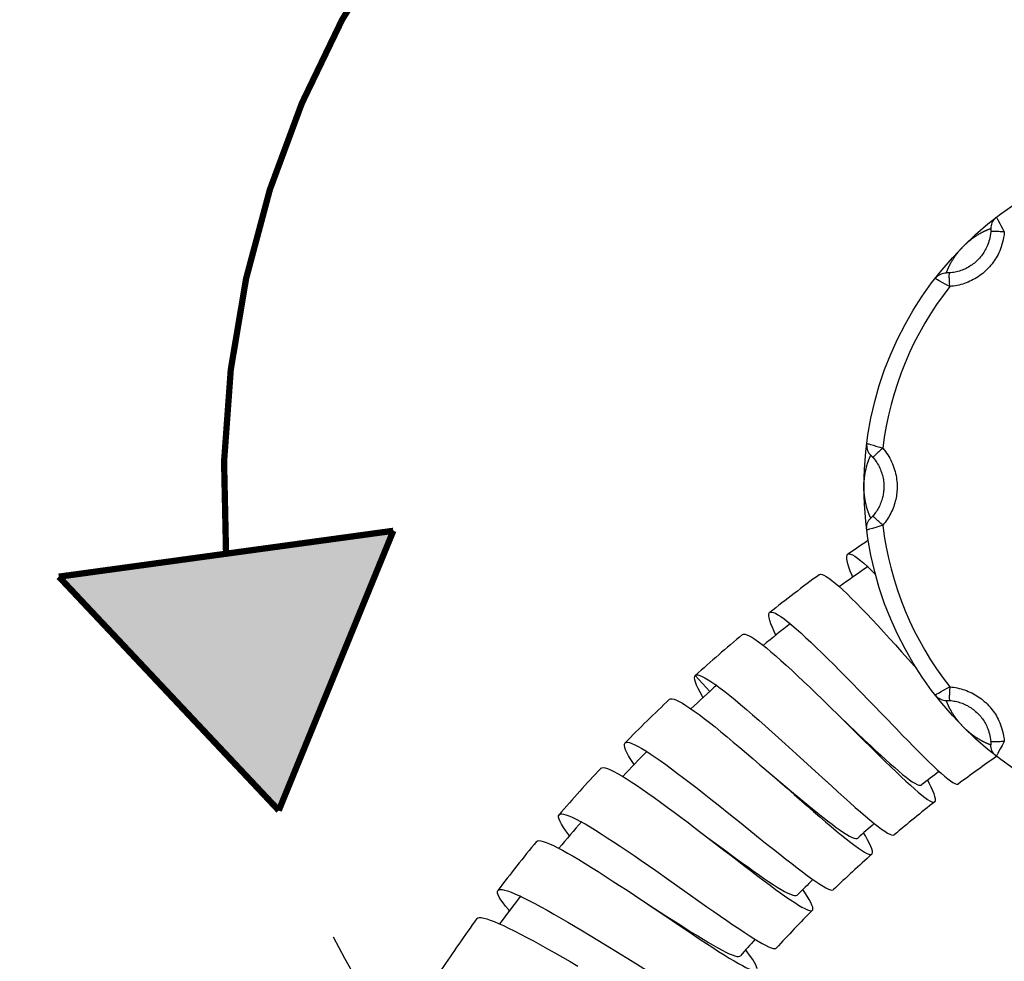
# Model space of a CAD drawing. Extents: x -559 to 3392, y -747 to 867.
# Tile 25 of 29: x 3099 to 3154, y -313 to -260. Entities that reach past the tile are written whole.
import ezdxf

# ---------------------------------------------------------------- set-up
doc = ezdxf.new("R2010")
doc.units = 0
doc.header["$LTSCALE"] = 2
doc.header["$MEASUREMENT"] = 0
doc.linetypes.add('ACAD_ISO10W100', pattern=[18, 12, -3, 0, -3])
doc.layers.get('DEFPOINTS').update_dxf_attribs({"linetype": 'CONTINUOUS'})
doc.layers.add('02___PRT_ALL_AXES', color=7, linetype='CONTINUOUS')
doc.layers.add('OGGETTO', color=7, linetype='CONTINUOUS', lineweight=25)
doc.styles.add('ISO', font='tahoma.ttf')
doc.dimstyles.new('ISO-25', dxfattribs={"dimtxt": 20, "dimasz": 4, "dimexe": 1, "dimexo": 1.5, "dimgap": 1.5, "dimtad": 1, "dimdec": 0, "dimtxsty": 'ISO', "dimcen": 2.5, "dimclrd": 7, "dimclre": 7, "dimclrt": 7, "dimadec": 0, "dimazin": 0, "dimtfac": 1, "dimtdec": 0, "dimtmove": 0, "dimatfit": 3, "dimfxl": 1, "dimlwd": 13, "dimarcsym": 0})

# ---------------------------------------------------------------- blocks, each defined once
blk = doc.blocks.new('*D55')
at = {"layer": 'DEFPOINTS', "color": 0, "transparency": 16777216}
for p in [(3084.931, -56.774), (3047.904, -705.974), (3117.009, -705.974)]:
    blk.add_point(p, dxfattribs=at)
at = {"layer": 'OGGETTO', "color": 7, "lineweight": -2, "transparency": 16777216}
for p, q in [((3083.431, -56.774), (3046.904, -56.774)), ((3115.509, -705.974), (3046.904, -705.974))]:
    blk.add_line(p, q, dxfattribs=at)
at = {"layer": 'OGGETTO', "color": 7, "lineweight": 13, "transparency": 16777216}
blk.add_line((3047.904, -60.774), (3047.904, -701.974), dxfattribs=at)
at = {"layer": 'OGGETTO', "color": 7, "transparency": 16777216}
for points in [[(3047.237, -60.774), (3048.57, -60.774), (3047.904, -56.774)], [(3047.237, -701.974), (3048.57, -701.974), (3047.904, -705.974)]]:
    blk.add_solid(points, dxfattribs=at)
at = {"layer": 'OGGETTO', "color": 7, "transparency": 16777216, "insert": (3035.994, -381.374), "char_height": 20, "attachment_point": 5, "rotation": 90, "style": 'ISO'}
blk.add_mtext('650', dxfattribs=at)

msp = doc.modelspace()

# ---------------------------------------------------------------- hatches: boundary and pattern name
at = {"layer": '02___PRT_ALL_AXES', "linetype": 'Continuous'}
msp.add_hatch(color=7, dxfattribs=at).paths.add_polyline_path([(3119.752, -288.835), (3101.089, -291.395), (3113.361, -304.441)])

# ---------------------------------------------------------------- linework, layer by layer
at = {"layer": '02___PRT_ALL_AXES', "color": 7, "linetype": 'Continuous'}
for p, q in [((3153.451, -271.445), (3153.495, -271.525)), ((3153.495, -271.525), (3153.58, -271.68)), ((3153.58, -271.68), (3153.647, -271.804)), ((3153.647, -271.804), (3153.759, -272.011)), ((3152.145, -272.458), (3152.164, -272.445)), ((3152.164, -272.445), (3152.184, -272.431)), ((3152.184, -272.431), (3152.205, -272.417)), ((3152.205, -272.417), (3152.226, -272.402)), ((3152.226, -272.402), (3152.248, -272.387)), ((3152.248, -272.387), (3152.271, -272.372)), ((3152.271, -272.372), (3152.295, -272.357)), ((3152.295, -272.357), (3152.319, -272.341)), ((3152.319, -272.341), (3152.344, -272.325)), ((3152.344, -272.325), (3152.37, -272.309)), ((3152.37, -272.309), (3152.397, -272.293)), ((3153.759, -272.011), (3153.836, -272.159)), ((3151.512, -273.004), (3151.532, -272.983)), ((3151.532, -272.983), (3151.546, -272.969)), ((3151.546, -272.969), (3151.567, -272.948)), ((3151.567, -272.948), (3151.581, -272.933)), ((3151.581, -272.933), (3151.596, -272.919)), ((3151.596, -272.919), (3151.617, -272.898)), ((3151.617, -272.898), (3151.636, -272.879)), ((3151.636, -272.879), (3151.654, -272.863)), ((3151.654, -272.863), (3151.669, -272.848)), ((3151.669, -272.848), (3151.688, -272.831)), ((3151.688, -272.831), (3151.704, -272.815)), ((3151.704, -272.815), (3151.721, -272.8)), ((3151.721, -272.8), (3151.738, -272.784)), ((3151.738, -272.784), (3151.756, -272.768)), ((3151.756, -272.768), (3151.775, -272.752)), ((3151.775, -272.752), (3151.793, -272.735)), ((3151.793, -272.735), (3151.813, -272.718)), ((3151.813, -272.718), (3151.828, -272.706)), ((3151.828, -272.706), (3151.843, -272.692)), ((3151.843, -272.692), (3151.859, -272.679)), ((3151.859, -272.679), (3151.875, -272.665)), ((3151.875, -272.665), (3151.892, -272.651)), ((3151.892, -272.651), (3151.91, -272.637)), ((3151.91, -272.637), (3151.928, -272.623)), ((3151.928, -272.623), (3151.946, -272.608)), ((3151.946, -272.608), (3151.965, -272.593)), ((3151.965, -272.593), (3151.985, -272.577)), ((3151.985, -272.577), (3152.006, -272.561)), ((3152.006, -272.561), (3152.028, -272.544)), ((3152.028, -272.544), (3152.051, -272.527)), ((3152.051, -272.527), (3152.075, -272.509)), ((3152.075, -272.509), (3152.091, -272.497)), ((3152.091, -272.497), (3152.108, -272.484)), ((3152.108, -272.484), (3152.126, -272.471)), ((3152.126, -272.471), (3152.145, -272.458)), ((3151.059, -273.559), (3151.075, -273.537)), ((3151.075, -273.537), (3151.089, -273.515)), ((3151.089, -273.515), (3151.104, -273.495)), ((3151.104, -273.495), (3151.118, -273.475)), ((3151.118, -273.475), (3151.132, -273.456)), ((3151.132, -273.456), (3151.146, -273.437)), ((3151.146, -273.437), (3151.159, -273.419)), ((3151.159, -273.419), (3151.172, -273.402)), ((3151.172, -273.402), (3151.185, -273.386)), ((3151.185, -273.386), (3151.203, -273.362)), ((3151.203, -273.362), (3151.22, -273.339)), ((3151.22, -273.339), (3151.238, -273.318)), ((3151.238, -273.318), (3151.255, -273.296)), ((3151.255, -273.296), (3151.271, -273.276)), ((3151.271, -273.276), (3151.288, -273.256)), ((3151.288, -273.256), (3151.304, -273.236)), ((3151.304, -273.236), (3151.32, -273.217)), ((3151.32, -273.217), (3151.335, -273.199)), ((3151.335, -273.199), (3151.351, -273.181)), ((3151.351, -273.181), (3151.367, -273.163)), ((3151.367, -273.163), (3151.382, -273.145)), ((3151.382, -273.145), (3151.398, -273.127)), ((3151.398, -273.127), (3151.414, -273.11)), ((3151.414, -273.11), (3151.43, -273.092)), ((3151.43, -273.092), (3151.446, -273.074)), ((3151.446, -273.074), (3151.463, -273.055)), ((3151.463, -273.055), (3151.481, -273.036)), ((3151.481, -273.036), (3151.499, -273.017)), ((3151.499, -273.017), (3151.512, -273.004)), ((3150.962, -273.707), (3150.979, -273.68)), ((3150.979, -273.68), (3150.996, -273.654)), ((3150.996, -273.654), (3151.012, -273.629)), ((3151.012, -273.629), (3151.028, -273.605)), ((3151.028, -273.605), (3151.044, -273.581)), ((3151.044, -273.581), (3151.059, -273.559)), ((3150.375, -274.977), (3150.207, -274.885)), ((3150.575, -275.085), (3150.375, -274.977)), ((3146.28, -283.991), (3146.367, -284.016)), ((3146.367, -284.016), (3146.537, -284.065)), ((3146.537, -284.065), (3146.672, -284.105)), ((3146.672, -284.105), (3146.898, -284.173)), ((3146.898, -284.173), (3147.058, -284.223)), ((3146.071, -285.64), (3146.075, -285.618)), ((3146.075, -285.618), (3146.079, -285.596)), ((3146.079, -285.596), (3146.083, -285.573)), ((3146.083, -285.573), (3146.088, -285.549)), ((3146.088, -285.549), (3146.092, -285.524)), ((3146.092, -285.524), (3146.097, -285.499)), ((3146.097, -285.499), (3146.103, -285.473)), ((3146.103, -285.473), (3146.108, -285.447)), ((3146.108, -285.447), (3146.115, -285.419)), ((3146.115, -285.419), (3146.121, -285.391)), ((3146.121, -285.391), (3146.128, -285.361)), ((3146.128, -285.361), (3146.135, -285.331)), ((3146.014, -286.195), (3146.015, -286.173)), ((3146.015, -286.173), (3146.016, -286.15)), ((3146.016, -286.15), (3146.017, -286.126)), ((3146.017, -286.126), (3146.019, -286.102)), ((3146.019, -286.102), (3146.02, -286.077)), ((3146.02, -286.077), (3146.022, -286.052)), ((3146.022, -286.052), (3146.023, -286.032)), ((3146.023, -286.032), (3146.025, -286.012)), ((3146.025, -286.012), (3146.027, -285.992)), ((3146.027, -285.992), (3146.029, -285.971)), ((3146.029, -285.971), (3146.031, -285.949)), ((3146.031, -285.949), (3146.033, -285.928)), ((3146.033, -285.928), (3146.035, -285.906)), ((3146.035, -285.906), (3146.037, -285.883)), ((3146.037, -285.883), (3146.04, -285.86)), ((3146.04, -285.86), (3146.043, -285.836)), ((3146.043, -285.836), (3146.046, -285.811)), ((3146.046, -285.811), (3146.049, -285.786)), ((3146.049, -285.786), (3146.053, -285.759)), ((3146.053, -285.759), (3146.057, -285.731)), ((3146.057, -285.731), (3146.061, -285.702)), ((3146.061, -285.702), (3146.064, -285.682)), ((3146.064, -285.682), (3146.068, -285.661)), ((3146.068, -285.661), (3146.071, -285.64)), ((3146.01, -286.343), (3146.011, -286.314)), ((3146.01, -286.374), (3146.01, -286.343)), ((3146.01, -286.405), (3146.01, -286.374)), ((3146.011, -286.434), (3146.01, -286.405)), ((3146.011, -286.287), (3146.012, -286.264)), ((3146.011, -286.314), (3146.011, -286.287)), ((3146.011, -286.452), (3146.011, -286.434)), ((3146.011, -286.475), (3146.011, -286.452)), ((3146.012, -286.497), (3146.011, -286.475)), ((3146.012, -286.242), (3146.013, -286.218)), ((3146.012, -286.264), (3146.012, -286.242)), ((3146.013, -286.519), (3146.012, -286.497)), ((3146.013, -286.218), (3146.014, -286.195)), ((3146.013, -286.541), (3146.013, -286.519)), ((3146.014, -286.563), (3146.013, -286.541)), ((3146.015, -286.584), (3146.014, -286.563)), ((3146.016, -286.605), (3146.015, -286.584)), ((3146.017, -286.625), (3146.016, -286.605)), ((3146.02, -286.674), (3146.019, -286.653)), ((3146.022, -286.696), (3146.02, -286.674)), ((3146.024, -286.717), (3146.022, -286.696)), ((3146.025, -286.739), (3146.024, -286.717)), ((3146.027, -286.761), (3146.025, -286.739)), ((3146.029, -286.784), (3146.027, -286.761)), ((3146.031, -286.808), (3146.029, -286.784)), ((3146.034, -286.832), (3146.031, -286.808)), ((3146.037, -286.856), (3146.034, -286.832)), ((3146.038, -286.873), (3146.037, -286.856)), ((3146.041, -286.899), (3146.038, -286.873)), ((3146.045, -286.925), (3146.041, -286.899)), ((3146.048, -286.953), (3146.045, -286.925)), ((3146.052, -286.982), (3146.048, -286.953)), ((3146.055, -287.002), (3146.052, -286.982)), ((3146.058, -287.023), (3146.055, -287.002)), ((3146.061, -287.044), (3146.058, -287.023)), ((3146.065, -287.066), (3146.061, -287.044)), ((3146.068, -287.089), (3146.065, -287.066)), ((3146.072, -287.113), (3146.068, -287.089)), ((3146.076, -287.137), (3146.072, -287.113)), ((3146.081, -287.162), (3146.076, -287.137)), ((3146.086, -287.188), (3146.081, -287.162)), ((3146.091, -287.214), (3146.086, -287.188)), ((3146.096, -287.241), (3146.091, -287.214)), ((3146.102, -287.269), (3146.096, -287.241)), ((3146.108, -287.298), (3146.102, -287.269)), ((3146.114, -287.328), (3146.108, -287.298)), ((3146.121, -287.358), (3146.114, -287.328)), ((3119.752, -288.835), (3101.089, -291.395)), ((3101.089, -291.395), (3119.752, -288.835)), ((3113.361, -304.441), (3119.752, -288.835)), ((3119.752, -288.835), (3113.361, -304.441)), ((3146.672, -288.642), (3146.476, -288.7)), ((3146.898, -288.574), (3146.672, -288.642)), ((3147.058, -288.525), (3146.898, -288.574)), ((3146.2, -290.834), (3146.42, -291.044)), ((3146.42, -291.044), (3146.655, -291.278)), ((3101.089, -291.395), (3113.361, -304.441)), ((3113.361, -304.441), (3101.089, -291.395)), ((3148.101, -295.581), (3148.661, -296.205)), ((3148.661, -296.205), (3148.964, -296.545)), ((3148.661, -296.205), (3148.933, -296.496)), ((3136.599, -296.91), (3137.403, -297.801)), ((3137.737, -297.431), (3137.978, -297.609)), ((3150.439, -297.736), (3150.647, -297.624)), ((3150.647, -297.624), (3150.795, -297.547)), ((3145.715, -297.722), (3146.428, -298.458)), ((3150.081, -297.932), (3150.16, -297.888)), ((3150.16, -297.888), (3150.315, -297.803)), ((3150.315, -297.803), (3150.439, -297.736)), ((3144.044, -298.601), (3144.673, -299.219)), ((3146.428, -298.458), (3147.815, -299.895)), ((3144.673, -299.219), (3146.062, -300.531)), ((3150.949, -299.02), (3150.933, -298.994)), ((3150.965, -299.045), (3150.949, -299.02)), ((3150.981, -299.07), (3150.965, -299.045)), ((3150.996, -299.094), (3150.981, -299.07)), ((3151.011, -299.117), (3150.996, -299.094)), ((3151.025, -299.139), (3151.011, -299.117)), ((3151.04, -299.16), (3151.025, -299.139)), ((3151.054, -299.181), (3151.04, -299.16)), ((3151.068, -299.201), (3151.054, -299.181)), ((3151.081, -299.22), (3151.068, -299.201)), ((3151.094, -299.239), (3151.081, -299.22)), ((3151.107, -299.257), (3151.094, -299.239)), ((3151.119, -299.274), (3151.107, -299.257)), ((3151.132, -299.291), (3151.119, -299.274)), ((3151.144, -299.307), (3151.132, -299.291)), ((3151.161, -299.331), (3151.144, -299.307)), ((3151.173, -299.346), (3151.161, -299.331)), ((3151.189, -299.368), (3151.173, -299.346)), ((3151.205, -299.389), (3151.189, -299.368)), ((3151.221, -299.409), (3151.205, -299.389)), ((3151.236, -299.428), (3151.221, -299.409)), ((3151.25, -299.446), (3151.236, -299.428)), ((3151.265, -299.464), (3151.25, -299.446)), ((3151.279, -299.481), (3151.265, -299.464)), ((3151.293, -299.499), (3151.279, -299.481)), ((3151.307, -299.515), (3151.293, -299.499)), ((3151.321, -299.532), (3151.307, -299.515)), ((3151.334, -299.547), (3151.321, -299.532)), ((3151.348, -299.563), (3151.334, -299.547)), ((3151.36, -299.578), (3151.348, -299.563)), ((3151.377, -299.597), (3151.36, -299.578)), ((3151.394, -299.616), (3151.377, -299.597)), ((3151.41, -299.634), (3151.394, -299.616)), ((3151.427, -299.652), (3151.41, -299.634)), ((3151.442, -299.67), (3151.427, -299.652)), ((3151.458, -299.687), (3151.442, -299.67)), ((3151.474, -299.704), (3151.458, -299.687)), ((3151.491, -299.722), (3151.474, -299.704)), ((3151.506, -299.737), (3151.491, -299.722)), ((3151.523, -299.755), (3151.506, -299.737)), ((3151.542, -299.775), (3151.523, -299.755)), ((3151.563, -299.796), (3151.542, -299.775)), ((3151.578, -299.811), (3151.563, -299.796)), ((3151.6, -299.833), (3151.578, -299.811)), ((3151.614, -299.846), (3151.6, -299.833)), ((3151.634, -299.866), (3151.614, -299.846)), ((3151.648, -299.879), (3151.634, -299.866)), ((3151.667, -299.898), (3151.648, -299.879)), ((3151.686, -299.915), (3151.667, -299.898)), ((3151.705, -299.933), (3151.686, -299.915)), ((3151.723, -299.949), (3151.705, -299.933)), ((3151.741, -299.965), (3151.723, -299.949)), ((3151.758, -299.981), (3151.741, -299.965)), ((3151.776, -299.997), (3151.758, -299.981)), ((3151.793, -300.012), (3151.776, -299.997)), ((3151.811, -300.028), (3151.793, -300.012)), ((3151.83, -300.044), (3151.811, -300.028)), ((3151.849, -300.06), (3151.83, -300.044)), ((3151.868, -300.076), (3151.849, -300.06)), ((3151.887, -300.092), (3151.868, -300.076)), ((3151.906, -300.108), (3151.887, -300.092)), ((3151.926, -300.124), (3151.906, -300.108)), ((3151.946, -300.14), (3151.926, -300.124)), ((3151.967, -300.156), (3151.946, -300.14)), ((3151.988, -300.172), (3151.967, -300.156)), ((3152.009, -300.189), (3151.988, -300.172)), ((3152.031, -300.206), (3152.009, -300.189)), ((3152.047, -300.218), (3152.031, -300.206)), ((3152.063, -300.23), (3152.047, -300.218)), ((3152.08, -300.242), (3152.063, -300.23)), ((3152.097, -300.255), (3152.08, -300.242)), ((3152.115, -300.268), (3152.097, -300.255)), ((3152.133, -300.281), (3152.115, -300.268)), ((3152.153, -300.295), (3152.133, -300.281)), ((3152.172, -300.309), (3152.153, -300.295)), ((3152.193, -300.323), (3152.172, -300.309)), ((3152.214, -300.338), (3152.193, -300.323)), ((3152.236, -300.352), (3152.214, -300.338)), ((3152.259, -300.368), (3152.236, -300.352)), ((3152.283, -300.383), (3152.259, -300.368)), ((3152.307, -300.399), (3152.283, -300.383)), ((3152.332, -300.414), (3152.307, -300.399)), ((3152.358, -300.431), (3152.332, -300.414)), ((3152.384, -300.447), (3152.358, -300.431)), ((3152.412, -300.464), (3152.384, -300.447)), ((3141.612, -300.722), (3142.222, -301.277)), ((3153.613, -301.008), (3153.521, -301.176)), ((3153.72, -300.808), (3153.613, -301.008)), ((3153.797, -300.663), (3153.72, -300.808)), ((3153.836, -300.588), (3153.797, -300.663)), ((3133.837, -301.119), (3134.087, -301.28)), ((3142.222, -301.277), (3143.492, -302.437)), ((3140.206, -301.891), (3140.881, -302.477)), ((3143.492, -302.437), (3144.21, -303.093)), ((3149.652, -302.916), (3149.567, -302.746)), ((3137.866, -304.125), (3138.563, -304.683)), ((3138.563, -304.683), (3139.055, -305.078)), ((3139.055, -305.078), (3140.219, -306.017)), ((3136.592, -305.424), (3137.299, -305.965)), ((3146.087, -305.865), (3145.986, -305.691)), ((3134.396, -307.8), (3135.124, -308.312)), ((3126.783, -309.199), (3127.051, -309.328)), ((3133.206, -309.176), (3133.943, -309.669)), ((3142.705, -309.018), (3142.595, -308.854)), ((3131.163, -311.684), (3131.918, -312.147)), ((3139.53, -312.381), (3139.408, -312.222))]:
    msp.add_line(p, q, dxfattribs=at)
at = {"layer": '02___PRT_ALL_AXES', "color": 7, "linetype": 'Continuous', "const_width": 0.35}
msp.add_lwpolyline([(3133.907, -241.357, 0.264582), (3110.42, -290.115)], format="xyb", dxfattribs=at)
at = {"layer": '02___PRT_ALL_AXES', "color": 7, "linetype": 'Continuous'}
for points in [[(3153.389, -271.341), (3153.328, -271.394), (3153.273, -271.452), (3153.224, -271.515), (3153.181, -271.583), (3153.145, -271.655), (3153.117, -271.73), (3153.096, -271.808), (3153.084, -271.887), (3153.079, -271.967)], [(3153.389, -271.341), (3153.392, -271.344), (3153.397, -271.352), (3153.406, -271.367), (3153.418, -271.387), (3153.433, -271.413), (3153.451, -271.445)], [(3153.079, -272.147), (3153.068, -272.263), (3153.052, -272.375), (3153.031, -272.482), (3153.007, -272.584), (3152.98, -272.681), (3152.951, -272.773), (3152.919, -272.861), (3152.885, -272.943), (3152.85, -273.022), (3152.814, -273.096), (3152.777, -273.165), (3152.738, -273.233), (3152.697, -273.3), (3152.655, -273.364), (3152.61, -273.428), (3152.563, -273.491), (3152.512, -273.554), (3152.46, -273.615), (3152.406, -273.674), (3152.349, -273.732), (3152.291, -273.787), (3152.231, -273.841), (3152.17, -273.892), (3152.108, -273.942), (3152.043, -273.989), (3151.978, -274.034), (3151.91, -274.077), (3151.842, -274.118), (3151.772, -274.157), (3151.701, -274.194), (3151.628, -274.228), (3151.555, -274.26), (3151.48, -274.289), (3151.405, -274.316), (3151.329, -274.341), (3151.252, -274.363), (3151.174, -274.383), (3151.096, -274.4), (3151.018, -274.415), (3150.94, -274.427), (3150.861, -274.437), (3150.783, -274.444)], [(3153.836, -272.159), (3153.82, -272.313), (3153.799, -272.46), (3153.773, -272.601), (3153.741, -272.736), (3153.705, -272.865), (3153.666, -272.987), (3153.624, -273.103), (3153.579, -273.212), (3153.532, -273.316), (3153.485, -273.414), (3153.435, -273.507), (3153.384, -273.596), (3153.33, -273.684), (3153.274, -273.77), (3153.214, -273.854), (3153.151, -273.938), (3153.084, -274.021), (3153.015, -274.101), (3152.943, -274.18), (3152.868, -274.256), (3152.791, -274.33), (3152.712, -274.401), (3152.631, -274.469), (3152.548, -274.535), (3152.463, -274.598), (3152.376, -274.658), (3152.287, -274.715), (3152.196, -274.769), (3152.104, -274.82), (3152.009, -274.869), (3151.914, -274.914), (3151.816, -274.957), (3151.718, -274.996), (3151.618, -275.032), (3151.517, -275.065), (3151.415, -275.094), (3151.313, -275.12), (3151.209, -275.143), (3151.106, -275.163), (3151.002, -275.179), (3150.899, -275.192), (3150.795, -275.201)], [(3152.397, -272.293), (3152.424, -272.277), (3152.438, -272.268)], [(3152.438, -272.268), (3152.467, -272.251), (3152.481, -272.243)], [(3152.481, -272.243), (3152.511, -272.226), (3152.527, -272.217), (3152.542, -272.209)], [(3152.542, -272.209), (3152.574, -272.192), (3152.59, -272.183), (3152.607, -272.174), (3152.624, -272.165), (3152.642, -272.156), (3152.66, -272.147), (3152.678, -272.138), (3152.697, -272.128), (3152.716, -272.119), (3152.735, -272.11), (3152.755, -272.1), (3152.775, -272.091), (3152.795, -272.082), (3152.816, -272.072), (3152.836, -272.063), (3152.857, -272.054), (3152.878, -272.045), (3152.9, -272.036), (3152.921, -272.027), (3152.943, -272.018), (3152.965, -272.01), (3152.987, -272.001), (3153.01, -271.992), (3153.033, -271.984), (3153.056, -271.976), (3153.079, -271.967)], [(3153.079, -271.967), (3153.08, -271.968), (3153.08, -271.969), (3153.081, -271.972), (3153.081, -271.977), (3153.082, -271.982), (3153.082, -271.989), (3153.083, -271.997), (3153.083, -272.006), (3153.083, -272.016), (3153.083, -272.028), (3153.083, -272.04), (3153.083, -272.053), (3153.083, -272.068), (3153.083, -272.082), (3153.082, -272.098), (3153.081, -272.114), (3153.08, -272.13), (3153.079, -272.147)], [(3153.836, -272.159), (3153.758, -272.154), (3153.681, -272.149), (3153.606, -272.144), (3153.534, -272.141), (3153.465, -272.138), (3153.399, -272.136), (3153.339, -272.134), (3153.283, -272.133), (3153.234, -272.133), (3153.19, -272.134), (3153.154, -272.135), (3153.124, -272.137), (3153.101, -272.14), (3153.086, -272.143), (3153.079, -272.147)], [(3150.603, -274.444), (3150.612, -274.418), (3150.621, -274.393), (3150.63, -274.368), (3150.639, -274.344), (3150.649, -274.32), (3150.659, -274.296), (3150.668, -274.272), (3150.678, -274.249), (3150.688, -274.226), (3150.698, -274.202), (3150.708, -274.18), (3150.718, -274.157), (3150.729, -274.134), (3150.74, -274.112), (3150.75, -274.089), (3150.761, -274.068), (3150.771, -274.046), (3150.782, -274.025), (3150.792, -274.005), (3150.802, -273.985), (3150.812, -273.966), (3150.822, -273.947), (3150.832, -273.929), (3150.842, -273.911), (3150.852, -273.893)], [(3150.852, -273.893), (3150.871, -273.859), (3150.881, -273.842)], [(3150.881, -273.842), (3150.899, -273.81), (3150.908, -273.795)], [(3150.908, -273.795), (3150.926, -273.764), (3150.935, -273.75)], [(3150.935, -273.75), (3150.953, -273.721), (3150.962, -273.707)], [(3149.977, -274.754), (3150.029, -274.693), (3150.087, -274.637), (3150.15, -274.588), (3150.218, -274.545), (3150.29, -274.51), (3150.366, -274.481), (3150.443, -274.461), (3150.523, -274.448), (3150.603, -274.444)], [(3150.783, -274.444), (3150.766, -274.445), (3150.749, -274.446), (3150.733, -274.447), (3150.718, -274.447), (3150.703, -274.448), (3150.689, -274.448), (3150.676, -274.448), (3150.663, -274.448), (3150.652, -274.448), (3150.642, -274.448), (3150.633, -274.447), (3150.625, -274.447), (3150.618, -274.446), (3150.612, -274.446), (3150.608, -274.445), (3150.605, -274.445), (3150.603, -274.444), (3150.603, -274.444)], [(3150.795, -275.201), (3150.789, -275.123), (3150.784, -275.046), (3150.78, -274.971), (3150.776, -274.898), (3150.773, -274.829), (3150.771, -274.764), (3150.769, -274.703), (3150.769, -274.648), (3150.768, -274.598), (3150.769, -274.555), (3150.77, -274.518), (3150.772, -274.488), (3150.775, -274.466), (3150.779, -274.451), (3150.783, -274.444)], [(3150.207, -274.885), (3150.118, -274.836), (3150.081, -274.815), (3150.049, -274.797), (3150.023, -274.782), (3150.002, -274.77), (3149.988, -274.762), (3149.979, -274.756), (3149.977, -274.754)], [(3150.795, -275.201), (3150.647, -275.123), (3150.575, -275.085)], [(3146.163, -283.961), (3146.157, -284.041), (3146.159, -284.121), (3146.169, -284.201), (3146.187, -284.279), (3146.212, -284.355), (3146.246, -284.428), (3146.286, -284.498), (3146.333, -284.563), (3146.386, -284.623)], [(3146.163, -283.961), (3146.166, -283.961), (3146.176, -283.963), (3146.193, -283.967), (3146.216, -283.973), (3146.245, -283.981), (3146.28, -283.991)], [(3147.058, -284.223), (3146.999, -284.274), (3146.941, -284.325), (3146.885, -284.375), (3146.831, -284.424), (3146.78, -284.471), (3146.732, -284.515), (3146.688, -284.557), (3146.648, -284.595), (3146.613, -284.63), (3146.583, -284.662), (3146.558, -284.689), (3146.538, -284.711), (3146.524, -284.729), (3146.516, -284.742), (3146.514, -284.75)], [(3147.058, -284.223), (3147.131, -284.312), (3147.202, -284.403), (3147.269, -284.496), (3147.332, -284.591), (3147.392, -284.688), (3147.449, -284.788), (3147.502, -284.889), (3147.552, -284.992), (3147.599, -285.098), (3147.642, -285.205), (3147.681, -285.314), (3147.716, -285.424), (3147.747, -285.534), (3147.774, -285.645), (3147.798, -285.756), (3147.816, -285.865), (3147.831, -285.972), (3147.843, -286.077), (3147.851, -286.179), (3147.855, -286.278), (3147.856, -286.374)], [(3146.194, -285.117), (3146.206, -285.081), (3146.212, -285.063), (3146.218, -285.043), (3146.224, -285.024), (3146.231, -285.004), (3146.238, -284.984), (3146.245, -284.963), (3146.253, -284.943), (3146.26, -284.922), (3146.267, -284.903), (3146.274, -284.883), (3146.282, -284.865), (3146.289, -284.847), (3146.296, -284.829), (3146.303, -284.811), (3146.31, -284.794), (3146.317, -284.777), (3146.324, -284.76), (3146.332, -284.743), (3146.339, -284.726), (3146.346, -284.709), (3146.354, -284.692), (3146.362, -284.675), (3146.37, -284.658), (3146.378, -284.64), (3146.386, -284.623)], [(3146.386, -284.623), (3146.387, -284.623), (3146.389, -284.623), (3146.391, -284.625), (3146.395, -284.628), (3146.399, -284.631), (3146.404, -284.636), (3146.41, -284.641), (3146.417, -284.647), (3146.424, -284.655), (3146.432, -284.662), (3146.441, -284.671), (3146.45, -284.681), (3146.46, -284.691), (3146.47, -284.702), (3146.481, -284.713), (3146.492, -284.725), (3146.503, -284.737), (3146.514, -284.75)], [(3146.514, -284.75), (3146.569, -284.817), (3146.623, -284.886), (3146.673, -284.956), (3146.722, -285.028), (3146.767, -285.102), (3146.81, -285.177), (3146.85, -285.253), (3146.888, -285.331), (3146.923, -285.411), (3146.956, -285.491), (3146.985, -285.574), (3147.012, -285.657), (3147.036, -285.74), (3147.056, -285.824), (3147.074, -285.907), (3147.088, -285.989), (3147.099, -286.071), (3147.108, -286.15), (3147.114, -286.227), (3147.117, -286.301), (3147.118, -286.374)], [(3146.135, -285.331), (3146.143, -285.3), (3146.147, -285.284)], [(3146.147, -285.284), (3146.156, -285.252), (3146.16, -285.236)], [(3146.16, -285.236), (3146.169, -285.203), (3146.174, -285.186)], [(3146.174, -285.186), (3146.184, -285.152), (3146.189, -285.135), (3146.194, -285.117)], [(3146.019, -286.653), (3146.018, -286.632), (3146.017, -286.625)], [(3147.118, -286.374), (3147.117, -286.434), (3147.115, -286.496), (3147.111, -286.561), (3147.105, -286.628), (3147.097, -286.697), (3147.086, -286.768), (3147.074, -286.84), (3147.059, -286.913), (3147.041, -286.986), (3147.021, -287.06), (3146.999, -287.134), (3146.974, -287.207), (3146.947, -287.279), (3146.917, -287.351), (3146.886, -287.422), (3146.852, -287.491), (3146.817, -287.559), (3146.779, -287.626), (3146.739, -287.691), (3146.698, -287.755), (3146.655, -287.818), (3146.61, -287.879), (3146.563, -287.939), (3146.514, -287.997)], [(3147.856, -286.374), (3147.856, -286.453), (3147.853, -286.536), (3147.847, -286.621), (3147.839, -286.71), (3147.828, -286.802), (3147.814, -286.896), (3147.798, -286.991), (3147.778, -287.088), (3147.755, -287.185), (3147.728, -287.283), (3147.698, -287.38), (3147.666, -287.478), (3147.63, -287.573), (3147.591, -287.669), (3147.549, -287.762), (3147.505, -287.854), (3147.458, -287.944), (3147.408, -288.032), (3147.356, -288.119), (3147.301, -288.204), (3147.244, -288.287), (3147.184, -288.368), (3147.122, -288.447), (3147.058, -288.525)], [(3146.133, -287.406), (3146.125, -287.374), (3146.121, -287.358)], [(3146.145, -287.456), (3146.137, -287.422), (3146.133, -287.406)], [(3146.159, -287.508), (3146.15, -287.473), (3146.145, -287.456)], [(3146.174, -287.563), (3146.164, -287.526), (3146.159, -287.508)], [(3146.386, -288.125), (3146.375, -288.101), (3146.364, -288.076), (3146.353, -288.052), (3146.342, -288.029), (3146.332, -288.005), (3146.322, -287.981), (3146.312, -287.958), (3146.302, -287.935), (3146.293, -287.911), (3146.284, -287.888), (3146.275, -287.865), (3146.266, -287.841), (3146.257, -287.818), (3146.249, -287.795), (3146.241, -287.771), (3146.233, -287.749), (3146.225, -287.726), (3146.218, -287.705), (3146.211, -287.683), (3146.204, -287.662), (3146.198, -287.642), (3146.192, -287.622), (3146.186, -287.602), (3146.18, -287.583), (3146.174, -287.563)], [(3146.163, -288.787), (3146.157, -288.707), (3146.159, -288.626), (3146.169, -288.547), (3146.187, -288.469), (3146.212, -288.392), (3146.246, -288.319), (3146.286, -288.25), (3146.333, -288.185), (3146.386, -288.125)], [(3146.514, -287.997), (3146.503, -288.01), (3146.492, -288.023), (3146.481, -288.034), (3146.47, -288.046), (3146.46, -288.057), (3146.45, -288.067), (3146.441, -288.076), (3146.432, -288.085), (3146.424, -288.093), (3146.417, -288.1), (3146.41, -288.106), (3146.404, -288.112), (3146.399, -288.116), (3146.395, -288.12), (3146.391, -288.122), (3146.389, -288.124), (3146.387, -288.125), (3146.386, -288.125)], [(3147.058, -288.525), (3146.999, -288.473), (3146.941, -288.422), (3146.885, -288.372), (3146.831, -288.324), (3146.78, -288.277), (3146.732, -288.232), (3146.688, -288.191), (3146.648, -288.152), (3146.613, -288.117), (3146.583, -288.086), (3146.558, -288.059), (3146.538, -288.036), (3146.524, -288.019), (3146.516, -288.006), (3146.514, -287.997)], [(3146.476, -288.7), (3146.321, -288.745), (3146.28, -288.757), (3146.245, -288.766), (3146.216, -288.774), (3146.193, -288.78), (3146.176, -288.784), (3146.166, -288.787), (3146.163, -288.787)], [(3145.379, -291.423), (3145.343, -291.338), (3145.244, -291.09), (3145.164, -290.869), (3145.105, -290.676), (3145.065, -290.51), (3145.046, -290.374), (3145.048, -290.267), (3145.07, -290.19), (3145.107, -290.148)], [(3145.107, -290.148), (3145.114, -290.143), (3145.179, -290.127), (3145.265, -290.14), (3145.372, -290.184), (3145.499, -290.257), (3145.645, -290.359), (3145.812, -290.49), (3145.997, -290.649), (3146.2, -290.834)], [(3143.514, -291.286), (3143.582, -291.263), (3143.667, -291.273), (3143.773, -291.312), (3143.899, -291.38), (3144.046, -291.476), (3144.212, -291.601), (3144.398, -291.752), (3144.602, -291.929), (3144.824, -292.131), (3145.062, -292.356), (3145.317, -292.605), (3145.585, -292.874), (3145.867, -293.163), (3146.161, -293.47), (3146.466, -293.792), (3146.78, -294.129), (3147.102, -294.479), (3147.431, -294.839), (3147.764, -295.207), (3148.101, -295.581)], [(3141.098, -294.651), (3141.005, -294.462), (3140.9, -294.232), (3140.816, -294.027), (3140.754, -293.849), (3140.714, -293.699), (3140.696, -293.576), (3140.7, -293.481), (3140.728, -293.415), (3140.747, -293.396)], [(3140.747, -293.396), (3140.779, -293.378), (3140.852, -293.37), (3140.949, -293.391), (3141.067, -293.44), (3141.208, -293.517), (3141.37, -293.621), (3141.553, -293.753), (3141.757, -293.911)], [(3141.757, -293.911), (3141.979, -294.094), (3142.22, -294.3)], [(3142.22, -294.3), (3142.477, -294.53), (3142.751, -294.781)], [(3139.228, -294.631), (3139.288, -294.605), (3139.371, -294.607), (3139.477, -294.637), (3139.605, -294.694), (3139.756, -294.779), (3139.928, -294.89), (3140.121, -295.027), (3140.334, -295.189), (3140.567, -295.375), (3140.817, -295.583), (3141.085, -295.814), (3141.369, -296.064), (3141.667, -296.333), (3141.979, -296.62), (3142.302, -296.922), (3142.636, -297.237), (3142.979, -297.565), (3143.329, -297.903), (3143.685, -298.249), (3144.044, -298.601)], [(3142.751, -294.781), (3143.04, -295.051), (3143.343, -295.34), (3143.657, -295.646), (3143.982, -295.966), (3144.317, -296.299), (3144.659, -296.644), (3145.007, -296.997), (3145.36, -297.357), (3145.715, -297.722)], [(3137.028, -298.141), (3136.993, -298.082), (3136.863, -297.848), (3136.755, -297.638), (3136.67, -297.452), (3136.608, -297.291), (3136.57, -297.156), (3136.555, -297.047), (3136.565, -296.965), (3136.599, -296.91)], [(3136.599, -296.91), (3136.658, -296.881), (3136.741, -296.88), (3136.849, -296.907), (3136.981, -296.96), (3137.136, -297.039), (3137.314, -297.145), (3137.515, -297.275), (3137.737, -297.431)], [(3137.978, -297.609), (3138.24, -297.81), (3138.519, -298.031), (3138.816, -298.273)], [(3150.795, -297.546), (3150.789, -297.625), (3150.784, -297.702), (3150.78, -297.777), (3150.776, -297.849), (3150.773, -297.918), (3150.771, -297.984), (3150.769, -298.044), (3150.769, -298.1), (3150.768, -298.149), (3150.769, -298.193), (3150.77, -298.229), (3150.772, -298.259), (3150.775, -298.282), (3150.779, -298.297), (3150.783, -298.304)], [(3150.795, -297.546), (3150.9, -297.556), (3151.006, -297.569), (3151.11, -297.586), (3151.215, -297.605), (3151.319, -297.629), (3151.421, -297.655), (3151.523, -297.685), (3151.625, -297.718), (3151.724, -297.754), (3151.823, -297.794), (3151.921, -297.836), (3152.017, -297.882), (3152.111, -297.931), (3152.204, -297.983), (3152.295, -298.038), (3152.384, -298.095), (3152.471, -298.156), (3152.557, -298.219), (3152.64, -298.285), (3152.721, -298.354), (3152.8, -298.425), (3152.876, -298.499), (3152.951, -298.576), (3153.023, -298.655), (3153.093, -298.737), (3153.159, -298.821), (3153.223, -298.905), (3153.282, -298.99), (3153.338, -299.076), (3153.392, -299.164), (3153.443, -299.254), (3153.491, -299.346), (3153.538, -299.443), (3153.583, -299.546), (3153.628, -299.655), (3153.669, -299.769), (3153.707, -299.89), (3153.743, -300.018), (3153.774, -300.151), (3153.799, -300.29), (3153.82, -300.436), (3153.836, -300.588)], [(3135.16, -298.237), (3135.219, -298.207), (3135.302, -298.205), (3135.41, -298.228), (3135.542, -298.278), (3135.698, -298.353), (3135.877, -298.453), (3136.078, -298.578), (3136.301, -298.726), (3136.544, -298.897), (3136.806, -299.089), (3137.087, -299.301), (3137.385, -299.533), (3137.698, -299.782), (3138.026, -300.048), (3138.367, -300.328), (3138.719, -300.621), (3139.08, -300.926), (3139.45, -301.241), (3139.826, -301.563), (3140.206, -301.891)], [(3149.977, -297.994), (3149.979, -297.991), (3149.988, -297.986), (3150.002, -297.977), (3150.023, -297.965), (3150.049, -297.95), (3150.081, -297.932)], [(3149.977, -297.994), (3150.029, -298.055), (3150.087, -298.11), (3150.15, -298.159), (3150.218, -298.202), (3150.29, -298.238), (3150.366, -298.266), (3150.443, -298.287), (3150.523, -298.299), (3150.603, -298.304)], [(3138.816, -298.273), (3139.127, -298.533), (3139.453, -298.809), (3139.791, -299.101), (3140.14, -299.406), (3140.498, -299.722), (3140.864, -300.049), (3141.236, -300.383), (3141.612, -300.722)], [(3150.603, -298.304), (3150.603, -298.303), (3150.605, -298.303), (3150.608, -298.302), (3150.612, -298.302), (3150.618, -298.301), (3150.625, -298.301), (3150.633, -298.3), (3150.642, -298.3), (3150.652, -298.3), (3150.663, -298.299), (3150.676, -298.299), (3150.689, -298.3), (3150.703, -298.3), (3150.718, -298.3), (3150.733, -298.301), (3150.749, -298.302), (3150.766, -298.303), (3150.783, -298.304)], [(3150.848, -298.847), (3150.83, -298.815), (3150.822, -298.799), (3150.813, -298.782), (3150.804, -298.765), (3150.794, -298.747), (3150.785, -298.729), (3150.776, -298.711), (3150.767, -298.692), (3150.757, -298.673), (3150.748, -298.653), (3150.738, -298.633), (3150.729, -298.613), (3150.719, -298.592), (3150.71, -298.571), (3150.7, -298.55), (3150.691, -298.529), (3150.682, -298.508), (3150.673, -298.486), (3150.664, -298.464), (3150.655, -298.442), (3150.646, -298.42), (3150.637, -298.397), (3150.628, -298.374), (3150.62, -298.351), (3150.611, -298.328), (3150.603, -298.304)], [(3150.783, -298.304), (3150.863, -298.311), (3150.942, -298.321), (3151.022, -298.333), (3151.1, -298.348), (3151.179, -298.366), (3151.257, -298.385), (3151.334, -298.408), (3151.41, -298.433), (3151.486, -298.46), (3151.56, -298.49), (3151.634, -298.522), (3151.706, -298.557), (3151.778, -298.593), (3151.848, -298.633), (3151.916, -298.674), (3151.984, -298.717), (3152.05, -298.763), (3152.114, -298.811), (3152.177, -298.86), (3152.238, -298.912), (3152.297, -298.966), (3152.355, -299.022), (3152.412, -299.08), (3152.466, -299.14), (3152.519, -299.201), (3152.569, -299.264), (3152.617, -299.329), (3152.661, -299.393), (3152.704, -299.458), (3152.744, -299.524), (3152.782, -299.592), (3152.819, -299.661), (3152.854, -299.735), (3152.889, -299.813), (3152.922, -299.894), (3152.953, -299.981), (3152.982, -300.072), (3153.009, -300.168), (3153.032, -300.269), (3153.052, -300.375), (3153.068, -300.485), (3153.079, -300.6)], [(3144.673, -299.219), (3145.49, -300.029), (3145.845, -300.38), (3146.536, -301.063)], [(3150.883, -298.909), (3150.865, -298.879), (3150.857, -298.863), (3150.848, -298.847)], [(3150.908, -298.952), (3150.891, -298.923), (3150.883, -298.909)], [(3150.933, -298.994), (3150.916, -298.966), (3150.908, -298.952)], [(3147.815, -299.895), (3148.144, -300.234), (3148.464, -300.562), (3148.772, -300.875), (3149.067, -301.173), (3149.348, -301.453), (3149.615, -301.714), (3149.864, -301.954), (3150.096, -302.172), (3150.31, -302.366), (3150.504, -302.536), (3150.679, -302.679), (3150.833, -302.796), (3150.965, -302.884), (3151.076, -302.945), (3151.166, -302.976), (3151.234, -302.979), (3151.265, -302.965)], [(3133.183, -301.878), (3133.146, -301.823), (3133.001, -301.597), (3132.88, -301.394), (3132.783, -301.213), (3132.711, -301.056), (3132.664, -300.923), (3132.643, -300.815), (3132.647, -300.733), (3132.678, -300.676)], [(3132.678, -300.676), (3132.735, -300.644), (3132.819, -300.638), (3132.927, -300.657), (3133.061, -300.701), (3133.22, -300.77), (3133.402, -300.863), (3133.609, -300.98), (3133.837, -301.119)], [(3146.062, -300.531), (3146.364, -300.815), (3146.658, -301.089), (3146.942, -301.351), (3147.215, -301.601), (3147.475, -301.835), (3147.721, -302.052), (3147.951, -302.251), (3148.166, -302.43), (3148.364, -302.588), (3148.543, -302.724), (3148.704, -302.836), (3148.845, -302.924), (3148.967, -302.988), (3149.068, -303.025), (3149.149, -303.037), (3149.209, -303.023), (3149.221, -303.015)], [(3152.456, -300.49), (3152.426, -300.472), (3152.412, -300.464)], [(3152.502, -300.516), (3152.471, -300.498), (3152.456, -300.49)], [(3152.551, -300.544), (3152.518, -300.525), (3152.502, -300.516)], [(3153.079, -300.78), (3153.054, -300.771), (3153.03, -300.763), (3153.006, -300.754), (3152.982, -300.744), (3152.958, -300.735), (3152.935, -300.726), (3152.912, -300.716), (3152.889, -300.707), (3152.866, -300.697), (3152.844, -300.688), (3152.822, -300.678), (3152.801, -300.668), (3152.78, -300.659), (3152.759, -300.649), (3152.738, -300.639), (3152.718, -300.63), (3152.698, -300.62), (3152.679, -300.61), (3152.659, -300.601), (3152.641, -300.591), (3152.622, -300.581), (3152.604, -300.572), (3152.586, -300.562), (3152.569, -300.553), (3152.551, -300.544)], [(3153.836, -300.588), (3153.758, -300.594), (3153.681, -300.599), (3153.606, -300.603), (3153.534, -300.607), (3153.465, -300.61), (3153.399, -300.612), (3153.339, -300.614), (3153.283, -300.614), (3153.234, -300.615), (3153.19, -300.614), (3153.154, -300.613), (3153.124, -300.611), (3153.101, -300.608), (3153.086, -300.604), (3153.079, -300.6)], [(3153.079, -300.6), (3153.08, -300.617), (3153.081, -300.634), (3153.082, -300.65), (3153.083, -300.665), (3153.083, -300.68), (3153.083, -300.694), (3153.083, -300.707), (3153.083, -300.72), (3153.083, -300.731), (3153.083, -300.741), (3153.083, -300.75), (3153.082, -300.758), (3153.082, -300.765), (3153.081, -300.771), (3153.081, -300.775), (3153.08, -300.778), (3153.08, -300.78), (3153.079, -300.78)], [(3153.389, -301.406), (3153.328, -301.354), (3153.273, -301.296), (3153.224, -301.233), (3153.181, -301.165), (3153.145, -301.093), (3153.117, -301.017), (3153.096, -300.94), (3153.084, -300.86), (3153.079, -300.78)], [(3134.087, -301.28), (3134.357, -301.461), (3134.646, -301.662), (3134.953, -301.882)], [(3146.536, -301.063), (3146.868, -301.39), (3147.19, -301.705), (3147.5, -302.006), (3147.797, -302.291), (3148.079, -302.559), (3148.345, -302.807), (3148.594, -303.035), (3148.825, -303.241), (3149.038, -303.424), (3149.231, -303.583), (3149.403, -303.716), (3149.554, -303.822), (3149.683, -303.902), (3149.79, -303.953), (3149.875, -303.977), (3149.938, -303.972), (3149.959, -303.961)], [(3153.521, -301.176), (3153.471, -301.265), (3153.451, -301.302), (3153.433, -301.334), (3153.418, -301.36), (3153.406, -301.381), (3153.397, -301.395), (3153.392, -301.404), (3153.389, -301.406)], [(3131.325, -302.09), (3131.381, -302.057), (3131.464, -302.049), (3131.573, -302.066), (3131.708, -302.107), (3131.868, -302.172), (3132.053, -302.262), (3132.263, -302.374), (3132.495, -302.508), (3132.749, -302.664), (3133.023, -302.839), (3133.318, -303.034), (3133.63, -303.247), (3133.959, -303.477), (3134.304, -303.722), (3134.661, -303.981), (3135.031, -304.251), (3135.41, -304.533), (3135.798, -304.823), (3136.193, -305.121), (3136.592, -305.424)], [(3134.953, -301.882), (3135.276, -302.118), (3135.614, -302.37), (3135.966, -302.637), (3136.329, -302.916), (3136.703, -303.206), (3137.084, -303.505), (3137.473, -303.812), (3137.866, -304.125)], [(3140.881, -302.477), (3141.854, -303.288), (3142.511, -303.834)], [(3140.881, -302.477), (3141.736, -303.224), (3142.112, -303.552), (3142.844, -304.19)], [(3144.21, -303.093), (3144.556, -303.406), (3144.89, -303.708), (3145.212, -303.995), (3145.519, -304.267), (3145.81, -304.522), (3146.084, -304.757), (3146.34, -304.972), (3146.577, -305.165), (3146.794, -305.336), (3146.989, -305.483), (3147.163, -305.604), (3147.314, -305.699), (3147.442, -305.768), (3147.546, -305.809), (3147.628, -305.823), (3147.685, -305.81), (3147.694, -305.803)], [(3149.959, -303.961), (3149.979, -303.939), (3149.996, -303.876), (3149.992, -303.785), (3149.966, -303.666), (3149.918, -303.519), (3149.85, -303.344), (3149.761, -303.143), (3149.652, -302.916)], [(3142.511, -303.834), (3142.827, -304.094), (3143.133, -304.345), (3143.428, -304.583), (3143.709, -304.808), (3143.976, -305.018), (3144.227, -305.211), (3144.461, -305.385), (3144.677, -305.54), (3144.874, -305.675), (3145.051, -305.788), (3145.207, -305.878), (3145.343, -305.945), (3145.457, -305.988), (3145.549, -306.007), (3145.619, -306.001), (3145.657, -305.981)], [(3142.844, -304.19), (3143.196, -304.496), (3143.537, -304.79), (3143.865, -305.072), (3144.18, -305.338), (3144.478, -305.588), (3144.76, -305.82), (3145.023, -306.033), (3145.268, -306.225), (3145.492, -306.395), (3145.695, -306.542), (3145.876, -306.665), (3146.034, -306.763), (3146.169, -306.835), (3146.28, -306.881), (3146.367, -306.9), (3146.431, -306.892), (3146.453, -306.879)], [(3129.579, -305.848), (3129.54, -305.798), (3129.382, -305.581), (3129.248, -305.385), (3129.14, -305.211), (3129.058, -305.058), (3129.002, -304.929), (3128.974, -304.822), (3128.973, -304.739), (3129, -304.679)], [(3129, -304.679), (3129.055, -304.644), (3129.137, -304.633), (3129.247, -304.645), (3129.383, -304.681), (3129.546, -304.74), (3129.735, -304.821), (3129.948, -304.925)], [(3129.948, -304.925), (3130.185, -305.05), (3130.445, -305.195)], [(3130.445, -305.195), (3130.727, -305.36), (3131.029, -305.543), (3131.349, -305.743)], [(3131.349, -305.743), (3131.688, -305.96), (3132.041, -306.191), (3132.409, -306.435), (3132.789, -306.69), (3133.179, -306.956), (3133.579, -307.231), (3133.985, -307.513), (3134.396, -307.8)], [(3146.453, -306.879), (3146.47, -306.857), (3146.484, -306.795), (3146.475, -306.705), (3146.443, -306.589), (3146.387, -306.446), (3146.309, -306.278), (3146.209, -306.084), (3146.087, -305.865)], [(3127.738, -306.176), (3127.791, -306.14), (3127.873, -306.126), (3127.983, -306.136), (3128.12, -306.168), (3128.283, -306.223), (3128.473, -306.3), (3128.689, -306.399), (3128.929, -306.518), (3129.192, -306.657), (3129.477, -306.816), (3129.783, -306.992), (3130.109, -307.185), (3130.452, -307.394), (3130.811, -307.617), (3131.184, -307.853), (3131.571, -308.101), (3131.969, -308.359), (3132.375, -308.625), (3132.788, -308.898), (3133.206, -309.176)], [(3137.299, -305.965), (3138.199, -306.656), (3138.594, -306.96), (3139.363, -307.551)], [(3137.299, -305.965), (3138.147, -306.586), (3138.844, -307.095)], [(3140.219, -306.017), (3140.593, -306.317), (3140.957, -306.608), (3141.31, -306.889), (3141.649, -307.157), (3141.974, -307.41), (3142.283, -307.649), (3142.573, -307.869), (3142.845, -308.071), (3143.097, -308.253), (3143.327, -308.414), (3143.536, -308.553), (3143.722, -308.668), (3143.884, -308.76), (3144.021, -308.826), (3144.134, -308.868), (3144.223, -308.883), (3144.286, -308.873), (3144.307, -308.859)], [(3138.844, -307.095), (3139.181, -307.34), (3139.507, -307.576), (3139.822, -307.801), (3140.123, -308.014), (3140.41, -308.213), (3140.68, -308.397), (3140.933, -308.565), (3141.168, -308.716), (3141.383, -308.848), (3141.578, -308.96), (3141.751, -309.051), (3141.902, -309.121), (3142.03, -309.168), (3142.135, -309.193), (3142.216, -309.194), (3142.274, -309.173), (3142.285, -309.163)], [(3139.363, -307.551), (3139.733, -307.833), (3140.091, -308.105), (3140.436, -308.365), (3140.767, -308.612), (3141.081, -308.843), (3141.377, -309.057), (3141.653, -309.253), (3141.909, -309.429), (3142.143, -309.585), (3142.356, -309.72), (3142.544, -309.832), (3142.709, -309.92), (3142.848, -309.983), (3142.962, -310.022), (3143.051, -310.036), (3143.114, -310.025), (3143.135, -310.01)], [(3135.124, -308.312), (3136.457, -309.254), (3137.25, -309.814)], [(3126.23, -310.035), (3126.188, -309.987), (3126.017, -309.781), (3125.871, -309.594), (3125.752, -309.427), (3125.661, -309.28), (3125.597, -309.154), (3125.562, -309.05), (3125.556, -308.967), (3125.579, -308.905)], [(3125.579, -308.905), (3125.631, -308.867), (3125.712, -308.85), (3125.822, -308.855), (3125.96, -308.882), (3126.126, -308.93), (3126.319, -309), (3126.538, -309.09), (3126.783, -309.199)], [(3143.135, -310.01), (3143.151, -309.988), (3143.162, -309.924), (3143.147, -309.835), (3143.107, -309.721), (3143.042, -309.582), (3142.953, -309.418), (3142.841, -309.229), (3142.705, -309.018)], [(3127.051, -309.328), (3127.342, -309.475), (3127.655, -309.639), (3127.988, -309.819)], [(3133.943, -309.669), (3135.302, -310.585), (3136.105, -311.125)], [(3133.943, -309.669), (3134.644, -310.119), (3135.013, -310.355), (3135.731, -310.813)], [(3127.988, -309.819), (3128.339, -310.014), (3128.707, -310.222), (3129.09, -310.443), (3129.486, -310.675), (3129.894, -310.917), (3130.31, -311.167), (3130.734, -311.423), (3131.163, -311.684)], [(3137.25, -309.814), (3137.631, -310.081), (3138, -310.339), (3138.355, -310.585), (3138.695, -310.818), (3139.018, -311.036), (3139.322, -311.239), (3139.606, -311.423), (3139.869, -311.589), (3140.109, -311.736), (3140.327, -311.862), (3140.52, -311.966), (3140.688, -312.047), (3140.829, -312.105), (3140.945, -312.14), (3141.034, -312.15), (3141.097, -312.136), (3141.118, -312.12)], [(3124.413, -310.477), (3124.465, -310.438), (3124.545, -310.419), (3124.655, -310.422), (3124.793, -310.446), (3124.96, -310.49), (3125.154, -310.555), (3125.375, -310.64), (3125.621, -310.744), (3125.892, -310.866), (3126.186, -311.006), (3126.502, -311.162), (3126.839, -311.335), (3127.194, -311.522), (3127.566, -311.722), (3127.953, -311.934), (3128.355, -312.157), (3128.768, -312.389), (3129.19, -312.63), (3129.62, -312.877), (3130.054, -313.128)], [(3135.731, -310.813), (3136.076, -311.032), (3136.41, -311.242), (3136.731, -311.441), (3137.038, -311.629), (3137.329, -311.804), (3137.601, -311.963), (3137.855, -312.107), (3138.088, -312.234), (3138.301, -312.343), (3138.491, -312.434), (3138.659, -312.504), (3138.802, -312.554), (3138.921, -312.583), (3139.014, -312.59), (3139.083, -312.576), (3139.118, -312.55)], [(3136.105, -311.125), (3136.491, -311.384), (3136.865, -311.633), (3137.225, -311.87), (3137.569, -312.095), (3137.896, -312.306), (3138.204, -312.501), (3138.492, -312.679), (3138.758, -312.838), (3139.002, -312.979), (3139.222, -313.1), (3139.417, -313.2), (3139.587, -313.278), (3139.73, -313.333), (3139.847, -313.365), (3139.936, -313.374), (3139.999, -313.359), (3140.02, -313.342)], [(3131.918, -312.147), (3133.313, -313.008), (3134.137, -313.516)], [(3140.02, -313.342), (3140.034, -313.32), (3140.041, -313.256), (3140.021, -313.168), (3139.974, -313.057), (3139.901, -312.922), (3139.803, -312.764), (3139.678, -312.583), (3139.53, -312.381)]]:
    msp.add_lwpolyline(points, dxfattribs=at)
at = {"layer": '02___PRT_ALL_AXES', "color": 7, "linetype": 'Continuous', "const_width": 0.35}
for points in [[(3101.089, -291.395), (3119.752, -288.835)], [(3119.752, -288.835), (3113.361, -304.441)], [(3113.361, -304.441), (3101.089, -291.395)]]:
    msp.add_lwpolyline(points, dxfattribs=at)
at = {"layer": '02___PRT_ALL_AXES', "color": 7, "linetype": 'Continuous'}
msp.add_circle((3165.009, -286.374), 19, dxfattribs=at)
for centre, radius, start, end in [((3165.009, -286.374), 18.08, 141.8327, 173.1673), ((3165.009, -286.374), 18.08, 186.8327, 218.1673), ((3194.877, -361.506), 87, 123.98366, 124.89449), ((3194.877, -361.506), 85.8, 124.5364, 125.84528), ((3194.877, -361.506), 87, 126.18365, 128.47548), ((3194.877, -361.506), 85.8, 128.11738, 129.4264), ((3194.877, -361.506), 87, 129.76463, 132.05646), ((3194.877, -361.506), 85.8, 131.69836, 133.00737), ((3194.877, -361.506), 87, 133.34562, 135.63745), ((3194.877, -361.506), 85.8, 135.27935, 136.58835), ((3194.877, -361.506), 73, 124.6178, 126.68499), ((3194.877, -361.506), 87, 136.92661, 139.21844), ((3194.877, -361.506), 74.2, 127.02309, 127.97414), ((3194.877, -361.506), 73, 127.97414, 130.26597), ((3194.877, -361.506), 85.8, 138.86034, 140.16936), ((3194.877, -361.506), 74.2, 130.60452, 131.55512), ((3194.877, -361.506), 87, 140.50759, 142.79943), ((3194.877, -361.506), 73, 131.55512, 133.84696), ((3194.877, -361.506), 74.2, 134.18516, 135.13611), ((3194.877, -361.506), 85.8, 142.44132, 143.75036), ((3194.877, -361.506), 73, 135.13611, 137.42794), ((3194.877, -361.506), 87, 144.08858, 146.38041), ((3194.877, -361.506), 74.2, 137.76614, 138.7171)]:
    msp.add_arc(centre, radius, start, end, dxfattribs=at)
at = {"layer": 'OGGETTO', "linetype": 'ACAD_ISO10W100', "ltscale": 2}
for start, end in [(207.327, 104.9457), (124.6409, 183.9202)]:
    msp.add_arc((3165.009, -286.374), 54.717, start, end, dxfattribs=at)

# ---------------------------------------------------------------- dimensions: what is measured, and where the dimension line sits
at = {"layer": 'OGGETTO'}
dim = msp.add_linear_dim(base=(3047.904, -705.974), p1=(3084.931, -56.774), p2=(3117.009, -705.974), angle=90, text='650', dimstyle='ISO-25', dxfattribs=at)
dim.commit()
dim.dimension.update_dxf_attribs({"geometry": '*D55', "text_midpoint": (3035.994, -381.374)})

doc.saveas('drawing.dxf')
